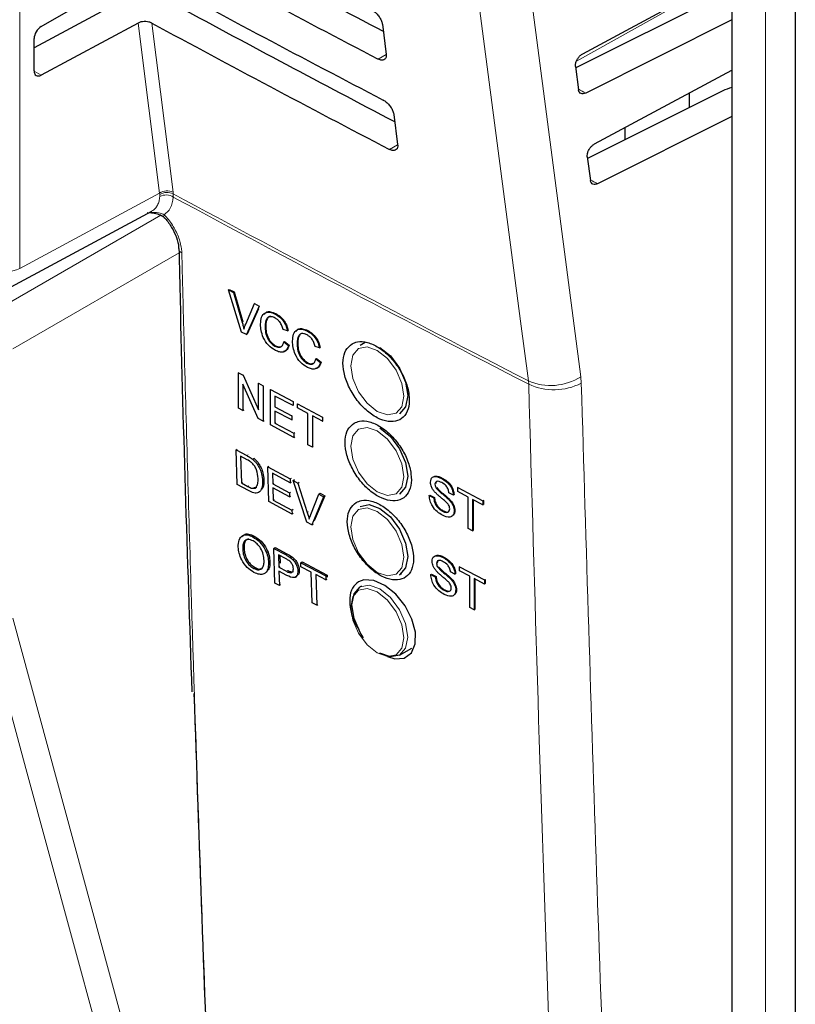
# Paper-space layout 'Blatt4' of a CAD drawing. Header units: millimetres. Extents: x 5 to 418, y 2 to 292.
# Tile 19 of 118: x 120.48 to 127.03, y 173.79 to 182.12. Entities that reach past the tile are written whole.
import ezdxf

# ---------------------------------------------------------------- set-up
doc = ezdxf.new("R2010")
doc.units = ezdxf.units.MM

psp = doc.layouts.new('Blatt4')

# ---------------------------------------------------------------- linework, layer by layer
at = {"color": 7, "linetype": 'Continuous', "lineweight": 18}
for p, q in [((120.4805, 191.3994), (120.4805, 180.013)), ((126.7823, 189.4028), (126.7823, 161.8029)), ((125.1849, 181.7658), (126.3142, 182.3954)), ((121.6624, 180.6484), (121.4807, 182.0867)), ((121.5962, 182.0864), (121.7767, 180.6577)), ((123.5775, 181.8204), (123.5091, 181.7823)), ((120.6025, 181.6802), (120.6614, 181.6462)), ((123.674, 181.0576), (123.604, 181.0186)), ((120.4805, 180.013), (121.6624, 180.6484)), ((121.6641, 180.6365), (121.6624, 180.6484)), ((121.6644, 180.6209), (121.6641, 180.6365)), ((121.7767, 180.6577), (121.7783, 180.6425)), ((121.7783, 180.6425), (121.7787, 180.6158)), ((120.2447, 179.6386), (121.6727, 180.463)), ((121.5782, 180.4876), (121.6079, 180.486)), ((121.8274, 180.1441), (120.4214, 179.3325)), ((122.3606, 179.5565), (122.3663, 179.56)), ((124.7791, 179.062), (124.7814, 179.0343)), ((125.226, 179.0424), (125.2218, 179.0975)), ((122.4001, 178.4302), (122.4097, 178.4365)), ((122.4091, 178.1695), (122.4181, 178.1755)), ((122.9106, 177.9485), (122.9218, 177.9559)), ((122.7265, 177.5934), (122.7378, 177.601)), ((122.735, 177.4522), (122.746, 177.4597))]:
    psp.add_line(p, q, dxfattribs=at)
at = {"color": 7, "linetype": 'Continuous', "lineweight": 25}
for p, q in [((126.4973, 189.7651), (126.4973, 162.1651)), ((127.0343, 188.5297), (127.0343, 147.7515)), ((120.6614, 182.0568), (121.4285, 182.4996)), ((125.2376, 181.8272), (126.4973, 182.5061)), ((126.4211, 182.3292), (125.1785, 181.7071)), ((121.2491, 182.225), (120.6025, 181.8774)), ((126.4973, 182.1129), (125.2633, 181.4951)), ((121.4807, 182.0867), (120.6614, 181.6462)), ((123.5453, 182.0761), (123.5774, 181.8219)), ((120.6025, 181.6814), (120.6025, 181.9559)), ((125.1769, 181.7186), (125.2026, 181.5226)), ((125.3375, 181.0644), (126.4973, 181.6895)), ((126.4211, 181.5127), (125.2788, 180.9408)), ((126.1374, 181.4956), (126.1374, 181.3706)), ((123.6418, 181.3134), (123.6739, 181.0591)), ((126.4973, 181.2964), (125.3636, 180.7288)), ((125.5978, 181.1005), (125.5978, 181.2048)), ((125.2768, 180.9558), (125.3029, 180.7563)), ((120.4077, 179.8583), (121.5963, 180.4974)), ((121.5563, 180.4866), (121.6297, 180.4783)), ((122.2458, 179.8319), (122.2514, 179.8354)), ((122.3548, 179.4748), (122.2458, 179.8319)), ((122.2458, 179.8319), (122.2871, 179.81)), ((122.2514, 179.8354), (122.2927, 179.8135)), ((122.2871, 179.81), (122.2927, 179.8135)), ((122.2871, 179.81), (122.3606, 179.5565)), ((122.2927, 179.8135), (122.3663, 179.56)), ((122.3901, 179.5409), (122.4638, 179.7165)), ((122.5051, 179.6946), (122.3961, 179.4529)), ((122.4638, 179.7165), (122.4687, 179.7196)), ((122.4638, 179.7165), (122.5051, 179.6946)), ((122.5051, 179.6946), (122.5099, 179.6976)), ((122.498, 179.6699), (122.4017, 179.4565)), ((122.6403, 179.6269), (122.6446, 179.6296)), ((122.5539, 179.5215), (122.5596, 179.525)), ((122.3961, 179.4529), (122.3548, 179.4748)), ((122.3961, 179.4529), (122.4017, 179.4565)), ((122.7445, 179.4847), (122.7064, 179.4959)), ((122.7445, 179.4847), (122.7501, 179.4883)), ((122.9106, 179.4839), (122.9144, 179.4863)), ((122.6375, 179.3559), (122.6432, 179.3594)), ((122.7133, 179.3907), (122.719, 179.3943)), ((122.7133, 179.3907), (122.7514, 179.3607)), ((122.719, 179.3943), (122.7571, 179.3643)), ((122.7514, 179.3607), (122.7571, 179.3643)), ((122.8242, 179.3785), (122.8298, 179.382)), ((123.4005, 179.3873), (123.3565, 179.3619)), ((123.0148, 179.3417), (122.9767, 179.3528)), ((123.0148, 179.3417), (123.0204, 179.3452)), ((122.9078, 179.2128), (122.9134, 179.2164)), ((122.9836, 179.2477), (122.9892, 179.2512)), ((122.9836, 179.2477), (123.0217, 179.2177)), ((122.9892, 179.2512), (123.0273, 179.2212)), ((123.0217, 179.2177), (123.0273, 179.2212)), ((122.3284, 179.1312), (122.3321, 179.1335)), ((122.3284, 178.8318), (122.3284, 179.1312)), ((122.3284, 179.1312), (122.3688, 179.1099)), ((122.3688, 179.1099), (122.3722, 179.1121)), ((122.3688, 179.1099), (122.4986, 178.8181)), ((122.4964, 178.7433), (122.3666, 179.0351)), ((122.3666, 179.0351), (122.3666, 178.8117)), ((122.4986, 179.0415), (122.5011, 179.0432)), ((122.4986, 178.8181), (122.4986, 179.0415)), ((122.4986, 179.0415), (122.5368, 179.0214)), ((122.5368, 179.0214), (122.5391, 179.0229)), ((122.5368, 179.0214), (122.5368, 178.722)), ((122.5993, 178.9885), (122.6013, 178.9898)), ((122.5993, 178.6891), (122.5993, 178.9885)), ((122.5993, 178.9885), (122.7903, 178.8879)), ((122.7903, 178.8534), (122.6375, 178.9338)), ((122.6375, 178.9338), (122.6375, 178.8417)), ((122.7903, 178.8879), (122.7914, 178.8886)), ((122.7903, 178.8879), (122.7903, 178.8534)), ((122.8285, 178.8678), (122.8295, 178.8684)), ((122.8285, 178.8678), (123.0403, 178.7562)), ((122.8285, 178.8332), (122.8285, 178.8678)), ((122.3666, 178.8117), (122.3284, 178.8318)), ((122.3666, 178.8117), (122.3776, 178.8186)), ((122.6375, 178.8417), (122.6425, 178.8449)), ((122.6375, 178.8417), (122.7799, 178.7667)), ((122.7799, 178.7322), (122.6375, 178.8072)), ((122.6375, 178.8072), (122.6375, 178.7035)), ((122.7903, 178.8534), (122.7923, 178.8546)), ((122.9153, 178.7875), (122.8285, 178.8332)), ((122.9153, 178.5227), (122.9153, 178.7875)), ((122.5368, 178.722), (122.4964, 178.7433)), ((122.5368, 178.722), (122.5467, 178.7283)), ((122.7972, 178.5848), (122.5993, 178.6891)), ((122.6375, 178.7035), (122.646, 178.7089)), ((122.6375, 178.7035), (122.7972, 178.6194)), ((122.7799, 178.7667), (122.7842, 178.7695)), ((122.7799, 178.7667), (122.7799, 178.7322)), ((122.7799, 178.7322), (122.7851, 178.7355)), ((123.0403, 178.7217), (122.9535, 178.7674)), ((122.9535, 178.7674), (122.9535, 178.5025)), ((123.0403, 178.7562), (123.0407, 178.7565)), ((123.0403, 178.7562), (123.0403, 178.7217)), ((123.0403, 178.7217), (123.0416, 178.7225)), ((122.7972, 178.6194), (122.805, 178.6243)), ((122.7972, 178.6194), (122.7972, 178.5848)), ((122.7972, 178.5848), (122.8059, 178.5903)), ((122.9535, 178.5025), (122.9153, 178.5227)), ((122.3083, 178.4795), (122.3177, 178.4858)), ((122.3169, 178.1857), (122.3083, 178.4795)), ((122.3083, 178.4795), (122.4001, 178.4302)), ((122.9535, 178.5025), (122.9617, 178.5077)), ((122.4016, 178.396), (122.3471, 178.4252)), ((122.3471, 178.4252), (122.3537, 178.1992)), ((122.4476, 178.4004), (122.4574, 178.4069)), ((122.4873, 178.3584), (122.4971, 178.3649)), ((122.5768, 178.3352), (122.5869, 178.3419)), ((122.5853, 178.0414), (122.5768, 178.3352)), ((122.5768, 178.3352), (122.7661, 178.2335)), ((122.767, 178.1996), (122.6156, 178.281)), ((122.6156, 178.281), (122.6182, 178.1906)), ((122.3537, 178.1992), (122.3627, 178.2052)), ((122.3537, 178.1992), (122.4091, 178.1695)), ((122.5328, 178.2158), (122.5424, 178.2222)), ((122.6182, 178.1906), (122.6282, 178.1972)), ((122.6182, 178.1906), (122.7594, 178.1148)), ((122.7661, 178.2335), (122.7769, 178.2407)), ((122.7661, 178.2335), (122.767, 178.1996)), ((122.767, 178.1996), (122.7778, 178.2068)), ((122.7904, 178.2204), (122.8014, 178.2277)), ((122.9072, 177.8684), (122.7904, 178.2204)), ((122.7904, 178.2204), (122.8315, 178.1984)), ((122.8315, 178.1984), (122.8427, 178.2058)), ((122.8315, 178.1984), (122.9106, 177.9485)), ((123.9897, 178.1877), (123.9928, 178.1897)), ((124.0453, 178.2374), (124.047, 178.2384)), ((122.413, 178.134), (122.3169, 178.1857)), ((122.458, 178.1613), (122.4832, 178.1637)), ((122.7603, 178.0809), (122.6192, 178.1567)), ((122.6192, 178.1567), (122.6222, 178.055)), ((122.7594, 178.1148), (122.7699, 178.1217)), ((122.7594, 178.1148), (122.7603, 178.0809)), ((123.007, 178.104), (123.0183, 178.1116)), ((123.0183, 178.1116), (123.0594, 178.0895)), ((123.9994, 178.1561), (124.0033, 178.1586)), ((124.1453, 178.0959), (124.1073, 178.1162)), ((124.1834, 178.1602), (124.1866, 178.1622)), ((124.1834, 178.1256), (124.1834, 178.1602)), ((124.1834, 178.1602), (124.3943, 178.048)), ((124.2698, 178.0797), (124.1834, 178.1256)), ((122.7815, 177.936), (122.5853, 178.0414)), ((122.6222, 178.055), (122.6319, 178.0614)), ((122.6222, 178.055), (122.7805, 177.9699)), ((122.7603, 178.0809), (122.7708, 178.0878)), ((122.9399, 177.9328), (123.007, 178.104)), ((123.048, 178.082), (122.9483, 177.8464)), ((123.0594, 178.0895), (122.9697, 177.8778)), ((123.007, 178.104), (123.048, 178.082)), ((123.048, 178.082), (123.0594, 178.0895)), ((123.9413, 178.0931), (123.947, 178.0966)), ((123.9413, 178.0931), (123.9793, 178.0729)), ((123.947, 178.0966), (123.985, 178.0764)), ((123.9793, 178.0729), (123.985, 178.0764)), ((124.1055, 178.0596), (124.1111, 178.0631)), ((124.1453, 178.0959), (124.1502, 178.099)), ((124.2698, 177.8148), (124.2698, 178.0797)), ((124.3943, 178.0135), (124.3079, 178.0594)), ((124.3079, 178.0594), (124.3079, 177.7946)), ((124.3135, 178.0564), (124.3135, 177.7981)), ((124.3943, 178.048), (124.3999, 178.0516)), ((124.3943, 178.048), (124.3943, 178.0135)), ((124.3979, 178.0526), (124.3999, 178.0516)), ((124.3999, 178.0516), (124.3999, 178.017)), ((122.7805, 177.9699), (122.7909, 177.9768)), ((122.7805, 177.9699), (122.7815, 177.936)), ((122.7815, 177.936), (122.7918, 177.9428)), ((124.0526, 177.961), (124.0583, 177.9645)), ((124.1522, 177.9623), (124.1579, 177.9658)), ((124.3943, 178.0135), (124.3999, 178.017)), ((122.9483, 177.8464), (122.9072, 177.8684)), ((122.9483, 177.8464), (122.9595, 177.8538)), ((124.3079, 177.7946), (124.2698, 177.8148)), ((124.3079, 177.7946), (124.3135, 177.7981)), ((122.4506, 177.7432), (122.4619, 177.7508)), ((122.3654, 177.6363), (122.3767, 177.6439)), ((122.6273, 177.646), (122.6385, 177.6536)), ((122.6367, 177.3528), (122.6273, 177.646)), ((122.6273, 177.646), (122.7265, 177.5934)), ((122.6385, 177.6536), (122.7378, 177.601)), ((122.5835, 177.5246), (122.5948, 177.5322)), ((122.731, 177.5578), (122.6665, 177.592)), ((122.6665, 177.592), (122.6699, 177.4867)), ((122.6782, 177.5858), (122.6803, 177.5204)), ((122.7667, 177.5695), (122.7779, 177.5771)), ((122.8559, 177.5249), (122.8671, 177.5325)), ((122.857, 177.4911), (122.8559, 177.5249)), ((122.8559, 177.5249), (123.0672, 177.413)), ((122.8671, 177.5325), (123.0784, 177.4206)), ((124.0587, 177.5686), (124.0602, 177.5695)), ((122.4589, 177.4765), (122.4702, 177.4841)), ((122.6699, 177.4867), (122.681, 177.4943)), ((122.6699, 177.4867), (122.735, 177.4522)), ((122.7372, 177.4178), (122.671, 177.4529)), ((122.671, 177.4529), (122.6748, 177.3326)), ((122.8309, 177.4553), (122.842, 177.4628)), ((122.9436, 177.4452), (122.857, 177.4911)), ((122.952, 177.1858), (122.9436, 177.4452)), ((124.0031, 177.5189), (124.0061, 177.5208)), ((124.0128, 177.4873), (124.0166, 177.4897)), ((124.1587, 177.4271), (124.1206, 177.4473)), ((124.1967, 177.4913), (124.1997, 177.4932)), ((124.1967, 177.4567), (124.1967, 177.4913)), ((124.1967, 177.4913), (124.4075, 177.3791)), ((124.2831, 177.4107), (124.1967, 177.4567)), ((122.8101, 177.4022), (122.8223, 177.4105)), ((123.0683, 177.3792), (122.9817, 177.425)), ((122.9817, 177.425), (122.9901, 177.1657)), ((123.0672, 177.413), (123.0784, 177.4206)), ((123.0672, 177.413), (123.0683, 177.3792)), ((123.0683, 177.3792), (123.0795, 177.3867)), ((123.0784, 177.4206), (123.079, 177.4026)), ((123.6898, 177.4237), (123.7085, 177.4345)), ((123.9548, 177.4243), (123.9604, 177.4278)), ((123.9548, 177.4243), (123.9928, 177.4041)), ((123.9604, 177.4278), (123.9984, 177.4076)), ((123.9928, 177.4041), (123.9984, 177.4076)), ((124.1188, 177.3907), (124.1245, 177.3942)), ((124.1587, 177.4271), (124.1635, 177.4301)), ((124.2831, 177.1459), (124.2831, 177.4107)), ((124.4075, 177.3445), (124.3211, 177.3905)), ((124.3211, 177.3905), (124.3211, 177.1256)), ((124.3267, 177.3875), (124.3267, 177.1292)), ((124.4075, 177.3791), (124.4131, 177.3826)), ((124.4075, 177.3791), (124.4075, 177.3445)), ((124.411, 177.3837), (124.4131, 177.3826)), ((124.4131, 177.3826), (124.4131, 177.348)), ((122.6748, 177.3326), (122.6367, 177.3528)), ((122.6748, 177.3326), (122.6854, 177.3398)), ((123.3678, 177.3271), (123.3565, 177.3206)), ((124.066, 177.2921), (124.0716, 177.2957)), ((124.1656, 177.2934), (124.1712, 177.297)), ((124.4075, 177.3445), (124.4131, 177.348)), ((122.9901, 177.1657), (122.952, 177.1858)), ((122.9901, 177.1657), (123.0003, 177.1726)), ((124.3211, 177.1256), (124.2831, 177.1459)), ((124.3211, 177.1256), (124.3267, 177.1292)), ((123.6898, 176.7432), (123.7938, 176.8032))]:
    psp.add_line(p, q, dxfattribs=at)
at = {"color": 7, "linetype": 'Continuous', "lineweight": 18, "flags": 128}
for points in [[(124.0419, 188.1144), (124.632, 183.6044), (125.2218, 179.0975)], [(124.7791, 179.062), (124.713, 179.5671), (124.4485, 181.5877), (123.599, 188.079)], [(121.6989, 180.4448), (121.6978, 180.4463), (121.6968, 180.4511), (121.698, 180.4578), (121.7015, 180.4661)], [(123.5024, 179.3191), (123.417, 179.3488), (123.3445, 179.3347), (123.2961, 179.279), (123.2791, 179.1902), (123.2961, 179.0817), (123.3445, 178.9701), (123.417, 178.8724), (123.5024, 178.8034), (123.5879, 178.7737), (123.6603, 178.7878), (123.7087, 178.8435), (123.7257, 178.9323), (123.7087, 179.0408), (123.6603, 179.1524), (123.5879, 179.2502), (123.5024, 179.3191)], [(123.5024, 178.6387), (123.417, 178.6684), (123.3445, 178.6543), (123.2961, 178.5986), (123.2791, 178.5097), (123.2961, 178.4012), (123.3445, 178.2896), (123.417, 178.1919), (123.5024, 178.1229), (123.5879, 178.0932), (123.6603, 178.1073), (123.7087, 178.163), (123.7257, 178.2519), (123.7087, 178.3604), (123.6603, 178.472), (123.5879, 178.5697), (123.5024, 178.6387)], [(123.5024, 177.9582), (123.417, 177.9879), (123.3445, 177.9738), (123.2961, 177.9181), (123.2791, 177.8293), (123.2961, 177.7208), (123.3445, 177.6092), (123.417, 177.5115), (123.5024, 177.4425), (123.5879, 177.4128), (123.6603, 177.4269), (123.7087, 177.4826), (123.7257, 177.5714), (123.7087, 177.6799), (123.6603, 177.7915), (123.5879, 177.8893), (123.5024, 177.9582)], [(123.5024, 176.762), (123.5879, 176.7323), (123.6603, 176.7464), (123.7087, 176.8021), (123.7257, 176.891), (123.7087, 176.9995), (123.6603, 177.1111), (123.5879, 177.2088), (123.5024, 177.2778), (123.417, 177.3075), (123.3445, 177.2934), (123.2961, 177.2377), (123.2791, 177.1488), (123.2961, 177.0403), (123.3445, 176.9287), (123.417, 176.831), (123.5024, 176.762)], [(123.3565, 177.3206), (123.433, 177.3354), (123.5232, 177.3041), (123.6134, 177.2313), (123.6898, 177.1281), (123.7409, 177.0103), (123.7589, 176.8958), (123.7409, 176.802), (123.6898, 176.7432), (123.6898, 176.7432)], [(120.4214, 177.0564), (121.2402, 174.049), (122.0631, 171.0262)], [(121.8376, 170.9922), (121.7755, 171.2204), (121.5269, 172.1334), (120.5326, 175.7853), (120.1958, 177.0224)]]:
    psp.add_lwpolyline(points, dxfattribs=at)
at = {"color": 7, "linetype": 'Continuous', "lineweight": 25, "flags": 128}
for points in [[(123.5232, 179.3454), (123.6134, 179.2726), (123.6898, 179.1695), (123.7409, 179.0517), (123.7589, 178.9372), (123.7409, 178.8434), (123.6898, 178.7846), (123.6898, 178.7846)], [(123.5232, 178.665), (123.6134, 178.5922), (123.6898, 178.489), (123.7409, 178.3712), (123.7589, 178.2567), (123.7409, 178.1629), (123.6898, 178.1041), (123.6898, 178.1041)], [(123.3565, 178.001), (123.433, 178.0159), (123.5232, 177.9845)], [(123.5232, 177.9845), (123.6134, 177.9117), (123.6898, 177.8086), (123.7409, 177.6908), (123.7589, 177.5763), (123.7409, 177.4825), (123.6898, 177.4237), (123.6898, 177.4237)], [(123.5881, 176.7331), (123.6502, 176.7123), (123.7306, 176.7192), (123.7902, 176.763), (123.8226, 176.8386), (123.8241, 176.9375), (123.7944, 177.0488), (123.737, 177.1599), (123.6581, 177.2583), (123.5667, 177.3329), (123.4732, 177.3751), (123.3883, 177.3802), (123.3439, 177.3641), (123.3439, 177.3641)], [(123.3863, 176.8893), (123.3565, 176.9356), (123.3054, 177.0534), (123.2875, 177.168), (123.3054, 177.2618), (123.3565, 177.3206), (123.3565, 177.3206)], [(123.6898, 176.7432), (123.6134, 176.7284), (123.5232, 176.7597)]]:
    psp.add_lwpolyline(points, dxfattribs=at)
at = {"color": 7, "linetype": 'Continuous', "lineweight": 18}
for centre, radius, start, end in [((121.7277, 180.5521), 0.1164, 65.11288, 124.13567), ((121.7262, 180.5422), 0.1129, 62.583, 123.40369), ((121.7171, 180.5174), 0.1161, 57.93858, 117.00377), ((200.8395, 327.1122), 166.4453, 241.64077, 242.808283), ((200.8396, 327.0813), 166.4415, 241.640193, 242.808466), ((121.8663, 180.1838), 0.0424, 183.71994, 247.98225), ((120.3649, 180.2423), 0.2568, 242.65648, 296.76622), ((124.9672, 179.4927), 0.4701, 246.40112, 302.78468), ((124.9953, 179.4962), 0.5091, 245.15098, 296.94345), ((187.7787, 293.734), 139.3333, 238.251564, 241.753812), ((187.7799, 293.705), 139.3283, 238.251374, 241.754002)]:
    psp.add_arc(centre, radius, start, end, dxfattribs=at)
at = {"color": 7, "linetype": 'Continuous', "lineweight": 25}
for centre, major_axis, ratio, start_param, end_param in [((234.2648, 250.1055), (164.7454, -2.4473), 0.567125, 3.968872, 3.983901), ((234.2642, 250.1052), (165.0817, -2.4523), 0.567125, 3.96887, 3.985408), ((234.8107, 254.76), (165.7918, 2.5512), 0.587275, 3.951271, 3.967733), ((234.265, 249.2891), (164.6116, -2.4454), 0.567125, 3.968913, 3.983955), ((120.6625, 181.9893), (0.0428, 0.0715), 0.587369, 0.811807, 2.36515), ((234.2645, 249.2888), (164.9479, -2.4504), 0.567125, 3.968911, 3.985449), ((120.6625, 181.7148), (0.0428, 0.0715), 0.587369, 2.36515, 3.918493), ((126.6442, 181.3699), (0.3333, -0.005), 0.567125, 2.035405, 2.312261)]:
    psp.add_ellipse(centre, major_axis=major_axis, ratio=ratio, start_param=start_param, end_param=end_param, dxfattribs=at)
at = {"color": 7, "linetype": 'Continuous', "lineweight": 18}
for centre, major_axis, start_param, end_param in [((234.2644, 250.1666), (164.3462, -2.4414), 3.995206, 3.995704), ((234.2646, 249.3502), (164.2124, -2.4394), 3.995298, 3.995796)]:
    psp.add_ellipse(centre, major_axis=major_axis, ratio=0.567125, start_param=start_param, end_param=end_param, dxfattribs=at)
at = {"color": 7, "linetype": 'Continuous', "lineweight": 25}
for points, knots in [([(123.4576, 182.1964), (123.4618, 182.194), (123.4747, 182.1867), (123.4963, 182.1683), (123.5193, 182.1408), (123.5365, 182.1103), (123.5435, 182.0885), (123.5451, 182.0778), (123.5453, 182.0761)], [0, 0, 0, 0, 0.102208, 0.314542, 0.528235, 0.744041, 0.961357, 1, 1, 1, 1]), ([(121.5962, 182.0864), (121.5887, 182.0897), (121.5739, 182.0963), (121.546, 182.1002), (121.5178, 182.0991), (121.4955, 182.0938), (121.4845, 182.0885), (121.4807, 182.0867)], [0, 0, 0, 0, 0.218825, 0.437606, 0.657623, 0.880057, 1, 1, 1, 1]), ([(123.5774, 181.8219), (123.5778, 181.8176), (123.5788, 181.8044), (123.5739, 181.7866), (123.5599, 181.7737), (123.539, 181.771), (123.5207, 181.7764), (123.5106, 181.7815), (123.5091, 181.7823)], [0, 0, 0, 0, 0.106236, 0.322993, 0.538338, 0.751567, 0.963346, 1, 1, 1, 1]), ([(125.1769, 181.7186), (125.1767, 181.7261), (125.1762, 181.7411), (125.1843, 181.767), (125.1979, 181.7916), (125.2164, 181.8134), (125.2305, 181.8226), (125.2376, 181.8272)], [0, 0, 0, 0, 0.198365, 0.396719, 0.595447, 0.795255, 1, 1, 1, 1]), ([(125.2633, 181.4951), (125.2563, 181.4924), (125.2422, 181.4869), (125.2237, 181.4894), (125.2098, 181.4999), (125.2041, 181.5129), (125.2028, 181.5213), (125.2026, 181.5226)], [0, 0, 0, 0, 0.239284, 0.478592, 0.717187, 0.954331, 1, 1, 1, 1]), ([(123.5521, 181.4363), (123.5565, 181.4338), (123.5698, 181.4262), (123.592, 181.4073), (123.6154, 181.3791), (123.6329, 181.348), (123.64, 181.3258), (123.6415, 181.3149), (123.6418, 181.3134)], [0, 0, 0, 0, 0.104669, 0.317023, 0.530743, 0.746575, 0.963905, 1, 1, 1, 1]), ([(123.6739, 181.0591), (123.6743, 181.0546), (123.6753, 181.0411), (123.6702, 181.0229), (123.6558, 181.0098), (123.6344, 181.0072), (123.6157, 181.0127), (123.6054, 181.0179), (123.604, 181.0186)], [0, 0, 0, 0, 0.108649, 0.325389, 0.54071, 0.753917, 0.965688, 1, 1, 1, 1]), ([(125.2768, 180.9558), (125.2765, 180.9633), (125.276, 180.9784), (125.2841, 181.0042), (125.2978, 181.0288), (125.3162, 181.0507), (125.3303, 181.0598), (125.3375, 181.0644)], [0, 0, 0, 0, 0.1983621, 0.396713, 0.5954388, 0.7952465, 1, 1, 1, 1]), ([(125.3636, 180.7288), (125.3566, 180.726), (125.3425, 180.7205), (125.324, 180.7231), (125.3101, 180.7336), (125.3044, 180.7466), (125.3031, 180.7549), (125.3029, 180.7563)], [0, 0, 0, 0, 0.239287, 0.478598, 0.717195, 0.954338, 1, 1, 1, 1]), ([(121.616, 180.4783), (121.6347, 180.4753), (121.6653, 180.4703), (121.694, 180.4512), (121.7026, 180.4406), (121.7047, 180.4379)], [0, 0, 0, 0, 0.54369, 0.884884, 1, 1, 1, 1]), ([(121.6984, 180.4443), (121.7021, 180.4409), (121.7267, 180.4174), (121.7678, 180.3589), (121.8074, 180.276), (121.8245, 180.2103), (121.8226, 180.1861), (121.8222, 180.1813)], [0, 0, 0, 0, 0.050198, 0.338746, 0.635183, 0.927589, 1, 1, 1, 1]), ([(121.8266, 180.1811), (121.8288, 180.0741), (121.8544, 178.8179), (121.8965, 177.572), (121.9349, 176.4322)], [0, 0, 0, 0, 0.085161, 1, 1, 1, 1]), ([(122.5158, 179.5415), (122.5173, 179.5623), (122.5202, 179.6039), (122.5503, 179.6409), (122.5945, 179.6464), (122.6251, 179.6334), (122.6403, 179.6269)], [0, 0, 0, 0, 0.280492, 0.55957, 0.779615, 1, 1, 1, 1]), ([(122.5465, 179.6229), (122.5511, 179.6297), (122.5629, 179.6478), (122.6007, 179.6493), (122.6309, 179.6367), (122.646, 179.6304)], [0, 0, 0, 0, 0.235895, 0.617654, 1, 1, 1, 1]), ([(122.6385, 179.5933), (122.6289, 179.5977), (122.6099, 179.6063), (122.5844, 179.6037), (122.5581, 179.5808), (122.5557, 179.5459), (122.5539, 179.5215)], [0, 0, 0, 0, 0.187223, 0.373906, 0.560736, 1, 1, 1, 1]), ([(122.6034, 179.6062), (122.5992, 179.6061), (122.5864, 179.606), (122.5642, 179.5832), (122.5615, 179.549), (122.5596, 179.525)], [0, 0, 0, 0, 0.128287, 0.388412, 1, 1, 1, 1]), ([(122.6403, 179.6269), (122.6536, 179.6188), (122.68, 179.6027), (122.7125, 179.5638), (122.7342, 179.5228), (122.7411, 179.4974), (122.7445, 179.4847)], [0, 0, 0, 0, 0.280081, 0.559449, 0.779549, 1, 1, 1, 1]), ([(122.646, 179.6304), (122.6592, 179.6224), (122.6857, 179.6062), (122.7181, 179.5673), (122.7398, 179.5264), (122.7467, 179.501), (122.7501, 179.4883)], [0, 0, 0, 0, 0.280081, 0.559449, 0.779549, 1, 1, 1, 1]), ([(122.3606, 179.5565), (122.3637, 179.546), (122.3691, 179.5272), (122.3735, 179.5085), (122.3755, 179.5003)], [0, 0, 0, 0, 0.559998, 1, 1, 1, 1]), ([(122.3755, 179.5003), (122.378, 179.5081), (122.3824, 179.522), (122.3878, 179.5351), (122.3901, 179.5409)], [0, 0, 0, 0, 0.559972, 1, 1, 1, 1]), ([(122.6411, 179.3194), (122.6208, 179.3318), (122.5805, 179.3564), (122.5378, 179.4245), (122.5191, 179.4877), (122.5169, 179.5236), (122.5158, 179.5415)], [0, 0, 0, 0, 0.279955, 0.558088, 0.778912, 1, 1, 1, 1]), ([(122.5539, 179.5215), (122.5547, 179.505), (122.5562, 179.4722), (122.5719, 179.4208), (122.6033, 179.3784), (122.6261, 179.3634), (122.6375, 179.3559)], [0, 0, 0, 0, 0.281245, 0.560716, 0.780138, 1, 1, 1, 1]), ([(122.5596, 179.525), (122.5603, 179.5086), (122.5618, 179.4757), (122.5776, 179.4243), (122.6089, 179.3819), (122.6317, 179.3669), (122.6432, 179.3594)], [0, 0, 0, 0, 0.281245, 0.560716, 0.780138, 1, 1, 1, 1]), ([(122.7064, 179.4959), (122.7034, 179.5068), (122.6975, 179.5285), (122.6807, 179.5587), (122.6595, 179.5808), (122.6455, 179.5892), (122.6385, 179.5933)], [0, 0, 0, 0, 0.280553, 0.559739, 0.779654, 1, 1, 1, 1]), ([(122.7861, 179.3984), (122.7875, 179.4193), (122.7905, 179.4608), (122.8206, 179.4978), (122.8648, 179.5034), (122.8953, 179.4904), (122.9106, 179.4839)], [0, 0, 0, 0, 0.280492, 0.55957, 0.779615, 1, 1, 1, 1]), ([(122.8168, 179.4798), (122.8213, 179.4867), (122.8331, 179.5047), (122.871, 179.5063), (122.9011, 179.4937), (122.9162, 179.4874)], [0, 0, 0, 0, 0.235895, 0.617654, 1, 1, 1, 1]), ([(122.9088, 179.4503), (122.8992, 179.4546), (122.8801, 179.4633), (122.8546, 179.4607), (122.8284, 179.4378), (122.8259, 179.4029), (122.8242, 179.3785)], [0, 0, 0, 0, 0.187223, 0.373906, 0.560736, 1, 1, 1, 1]), ([(122.8737, 179.4631), (122.8695, 179.4631), (122.8567, 179.4629), (122.8344, 179.4402), (122.8317, 179.406), (122.8298, 179.382)], [0, 0, 0, 0, 0.128287, 0.388412, 1, 1, 1, 1]), ([(122.9767, 179.3528), (122.9737, 179.3637), (122.9677, 179.3855), (122.951, 179.4156), (122.9298, 179.4378), (122.9158, 179.4461), (122.9088, 179.4503)], [0, 0, 0, 0, 0.280553, 0.559739, 0.779654, 1, 1, 1, 1]), ([(122.9106, 179.4839), (122.9239, 179.4758), (122.9503, 179.4596), (122.9828, 179.4208), (123.0045, 179.3798), (123.0113, 179.3544), (123.0148, 179.3417)], [0, 0, 0, 0, 0.280081, 0.559449, 0.779549, 1, 1, 1, 1]), ([(122.9162, 179.4874), (122.9295, 179.4793), (122.9559, 179.4632), (122.9884, 179.4243), (123.0101, 179.3833), (123.017, 179.3579), (123.0204, 179.3452)], [0, 0, 0, 0, 0.280081, 0.559449, 0.779549, 1, 1, 1, 1]), ([(122.6375, 179.3559), (122.6479, 179.3515), (122.6687, 179.3427), (122.7003, 179.3514), (122.7084, 179.3758), (122.7133, 179.3907)], [0, 0, 0, 0, 0.280711, 0.560905, 1, 1, 1, 1]), ([(122.7514, 179.3607), (122.747, 179.3477), (122.738, 179.3219), (122.7095, 179.3035), (122.6752, 179.3038), (122.6525, 179.3142), (122.6411, 179.3194)], [0, 0, 0, 0, 0.280256, 0.559546, 0.779589, 1, 1, 1, 1]), ([(122.6432, 179.3594), (122.6538, 179.3545), (122.6715, 179.3464), (122.6847, 179.3519), (122.69, 179.354)], [0, 0, 0, 0, 0.604662, 1, 1, 1, 1]), ([(122.7571, 179.3643), (122.7524, 179.3517), (122.7432, 179.3267), (122.7239, 179.3091), (122.7105, 179.3094), (122.7102, 179.3094)], [0, 0, 0, 0, 0.494279, 0.986854, 1, 1, 1, 1]), ([(122.9114, 179.1764), (122.8911, 179.1887), (122.8507, 179.2134), (122.8081, 179.2815), (122.7894, 179.3447), (122.7872, 179.3805), (122.7861, 179.3984)], [0, 0, 0, 0, 0.2799551, 0.5580876, 0.7789116, 1, 1, 1, 1]), ([(122.8242, 179.3785), (122.825, 179.362), (122.8265, 179.3291), (122.8422, 179.2778), (122.8736, 179.2353), (122.8964, 179.2203), (122.9078, 179.2128)], [0, 0, 0, 0, 0.281245, 0.560716, 0.780138, 1, 1, 1, 1]), ([(122.8298, 179.382), (122.8306, 179.3655), (122.8321, 179.3327), (122.8478, 179.2813), (122.8792, 179.2389), (122.902, 179.2239), (122.9134, 179.2164)], [0, 0, 0, 0, 0.281245, 0.560716, 0.780138, 1, 1, 1, 1]), ([(123.2891, 179.3753), (123.2697, 179.3594), (123.2309, 179.3275), (123.2081, 179.2395), (123.2157, 179.1334), (123.2548, 179.0178), (123.3206, 178.9066), (123.4058, 178.8121), (123.5009, 178.7451), (123.5951, 178.7133), (123.6777, 178.7202), (123.7393, 178.7649), (123.773, 178.8424), (123.7751, 178.9438), (123.7454, 179.0578), (123.6872, 179.1717), (123.607, 179.2725), (123.5136, 179.3492), (123.4183, 179.3922), (123.341, 179.3982), (123.3035, 179.3817), (123.2891, 179.3753)], [0, 0, 0, 0, 0.0535723, 0.1071443, 0.1607313, 0.2143785, 0.2681024, 0.321888, 0.375695, 0.4294732, 0.4831833, 0.5368141, 0.5903891, 0.6439578, 0.6975746, 0.7512731, 0.8050495, 0.8588638, 0.9126587, 0.9663868, 1, 1, 1, 1]), ([(122.9078, 179.2128), (122.9182, 179.2084), (122.9389, 179.1997), (122.9706, 179.2084), (122.9787, 179.2328), (122.9836, 179.2477)], [0, 0, 0, 0, 0.280711, 0.560905, 1, 1, 1, 1]), ([(123.0217, 179.2177), (123.0172, 179.2047), (123.0083, 179.1788), (122.9798, 179.1605), (122.9455, 179.1608), (122.9228, 179.1712), (122.9114, 179.1764)], [0, 0, 0, 0, 0.280256, 0.559546, 0.779589, 1, 1, 1, 1]), ([(122.9134, 179.2164), (122.9241, 179.2115), (122.9417, 179.2034), (122.955, 179.2088), (122.9603, 179.211)], [0, 0, 0, 0, 0.604662, 1, 1, 1, 1]), ([(123.0273, 179.2212), (123.0227, 179.2087), (123.0135, 179.1836), (122.9942, 179.1661), (122.9808, 179.1664), (122.9805, 179.1664)], [0, 0, 0, 0, 0.4942792, 0.9868542, 1, 1, 1, 1]), ([(123.3064, 178.7044), (123.287, 178.6885), (123.2484, 178.6566), (123.2259, 178.5687), (123.2337, 178.4628), (123.273, 178.3474), (123.3388, 178.2364), (123.4241, 178.1421), (123.5192, 178.0753), (123.6132, 178.0436), (123.6955, 178.0505), (123.7569, 178.0953), (123.7903, 178.1726), (123.7923, 178.2738), (123.7624, 178.3876), (123.704, 178.5013), (123.6237, 178.602), (123.5305, 178.6784), (123.4352, 178.7213), (123.3581, 178.7273), (123.3208, 178.7108), (123.3064, 178.7044)], [0, 0, 0, 0, 0.053569, 0.107138, 0.160725, 0.214376, 0.268107, 0.3219, 0.37571, 0.429486, 0.483191, 0.536814, 0.590384, 0.643951, 0.697571, 0.751276, 0.805059, 0.858878, 0.912673, 0.966396, 1, 1, 1, 1]), ([(122.4001, 178.4302), (122.409, 178.4253), (122.4249, 178.4167), (122.4407, 178.4054), (122.4476, 178.4004)], [0, 0, 0, 0, 0.560174, 1, 1, 1, 1]), ([(122.4461, 178.3661), (122.4379, 178.3727), (122.4232, 178.3844), (122.4082, 178.3925), (122.4016, 178.396)], [0, 0, 0, 0, 0.559255, 1, 1, 1, 1]), ([(122.4949, 178.2368), (122.493, 178.2608), (122.4904, 178.2942), (122.4679, 178.3408), (122.4534, 178.3577), (122.4461, 178.3661)], [0, 0, 0, 0, 0.55915, 0.78004, 1, 1, 1, 1]), ([(122.4476, 178.4004), (122.4557, 178.3937), (122.47, 178.3816), (122.482, 178.3655), (122.4873, 178.3584)], [0, 0, 0, 0, 0.559847, 1, 1, 1, 1]), ([(122.459, 178.4079), (122.467, 178.4012), (122.4814, 178.3891), (122.4934, 178.373), (122.4986, 178.366)], [0, 0, 0, 0, 0.559847, 1, 1, 1, 1]), ([(122.4873, 178.3584), (122.4955, 178.3453), (122.5118, 178.3189), (122.5283, 178.2687), (122.5311, 178.2359), (122.5328, 178.2158)], [0, 0, 0, 0, 0.279769, 0.559929, 1, 1, 1, 1]), ([(122.4986, 178.366), (122.5068, 178.3528), (122.5231, 178.3264), (122.5397, 178.2762), (122.5424, 178.2434), (122.5442, 178.2233)], [0, 0, 0, 0, 0.279769, 0.559929, 1, 1, 1, 1]), ([(122.5328, 178.2158), (122.5321, 178.1951), (122.5306, 178.1538), (122.5049, 178.1132), (122.4593, 178.1112), (122.4285, 178.1264), (122.413, 178.134)], [0, 0, 0, 0, 0.28084, 0.559952, 0.779068, 1, 1, 1, 1]), ([(122.4719, 178.1562), (122.4804, 178.1677), (122.4956, 178.1882), (122.4951, 178.2219), (122.4949, 178.2368)], [0, 0, 0, 0, 0.557452, 1, 1, 1, 1]), ([(122.5442, 178.2233), (122.5444, 178.2015), (122.5447, 178.1677), (122.5281, 178.1494), (122.5223, 178.143)], [0, 0, 0, 0, 0.648601, 1, 1, 1, 1]), ([(123.9517, 178.2052), (123.9526, 178.2139), (123.9544, 178.2314), (123.9678, 178.2485), (123.9971, 178.2579), (124.0254, 178.2458), (124.0453, 178.2374)], [0, 0, 0, 0, 0.187029, 0.374124, 0.56114, 1, 1, 1, 1]), ([(123.9915, 178.1193), (123.9854, 178.1263), (123.9733, 178.1404), (123.956, 178.1706), (123.9533, 178.1921), (123.9517, 178.2052)], [0, 0, 0, 0, 0.281445, 0.562273, 1, 1, 1, 1]), ([(123.984, 178.2534), (123.9873, 178.2547), (124.0056, 178.2621), (124.0305, 178.2505), (124.051, 178.2409)], [0, 0, 0, 0, 0.1810799, 1, 1, 1, 1]), ([(124.0468, 178.202), (124.0395, 178.2056), (124.0249, 178.2128), (124.0054, 178.2148), (123.9921, 178.2057), (123.9905, 178.1937), (123.9897, 178.1877)], [0, 0, 0, 0, 0.28129, 0.56082, 0.78068, 1, 1, 1, 1]), ([(124.0066, 178.2131), (124.0039, 178.2116), (123.997, 178.2078), (123.996, 178.1975), (123.9954, 178.1913)], [0, 0, 0, 0, 0.393466, 1, 1, 1, 1]), ([(124.0453, 178.2374), (124.0587, 178.2293), (124.0854, 178.2133), (124.1199, 178.1761), (124.141, 178.1331), (124.1439, 178.1083), (124.1453, 178.0959)], [0, 0, 0, 0, 0.280797, 0.560151, 0.779877, 1, 1, 1, 1]), ([(124.1073, 178.1162), (124.1058, 178.1259), (124.103, 178.1452), (124.0812, 178.1813), (124.0599, 178.1942), (124.0468, 178.202)], [0, 0, 0, 0, 0.2810967, 0.5602874, 1, 1, 1, 1]), ([(124.051, 178.2409), (124.0643, 178.2329), (124.091, 178.2168), (124.1255, 178.1797), (124.1466, 178.1366), (124.1495, 178.1119), (124.151, 178.0995)], [0, 0, 0, 0, 0.280797, 0.560151, 0.779877, 1, 1, 1, 1]), ([(122.4091, 178.1695), (122.4221, 178.1625), (122.4453, 178.1501), (122.4638, 178.1543), (122.4719, 178.1562)], [0, 0, 0, 0, 0.561861, 1, 1, 1, 1]), ([(123.9897, 178.1877), (123.9902, 178.1819), (123.991, 178.1715), (123.9968, 178.1608), (123.9994, 178.1561)], [0, 0, 0, 0, 0.559617, 1, 1, 1, 1]), ([(124.0855, 178.0362), (124.0748, 178.0456), (124.0573, 178.0612), (124.0324, 178.0814), (124.0115, 178.0992), (123.9982, 178.1126), (123.9915, 178.1193)], [0, 0, 0, 0, 0.339939, 0.560025, 0.780082, 1, 1, 1, 1]), ([(123.9994, 178.1561), (124.0108, 178.1437), (124.0296, 178.1233), (124.0582, 178.1012), (124.0822, 178.0815), (124.0977, 178.0669), (124.1055, 178.0596)], [0, 0, 0, 0, 0.338408, 0.558974, 0.779535, 1, 1, 1, 1]), ([(124.005, 178.1597), (124.0164, 178.1473), (124.0353, 178.1268), (124.0639, 178.1047), (124.0879, 178.085), (124.1034, 178.0704), (124.1111, 178.0631)], [0, 0, 0, 0, 0.338408, 0.558974, 0.779535, 1, 1, 1, 1]), ([(123.3247, 178.034), (123.3054, 178.0181), (123.2669, 177.9862), (123.2447, 177.8985), (123.2527, 177.7927), (123.2921, 177.6776), (123.3581, 177.5668), (123.4433, 177.4727), (123.5383, 177.406), (123.6322, 177.3744), (123.7143, 177.3814), (123.7754, 177.4261), (123.8086, 177.5034), (123.8103, 177.6044), (123.7803, 177.718), (123.7218, 177.8315), (123.6415, 177.9319), (123.5483, 178.0082), (123.4532, 178.0509), (123.3762, 178.0569), (123.339, 178.0403), (123.3247, 178.034)], [0, 0, 0, 0, 0.053566, 0.107131, 0.160719, 0.214375, 0.268113, 0.321912, 0.375725, 0.4295, 0.483199, 0.536815, 0.590378, 0.643944, 0.697567, 0.751279, 0.80507, 0.858894, 0.912688, 0.966406, 1, 1, 1, 1]), ([(124.0543, 177.9255), (124.0386, 177.9348), (124.0072, 177.9532), (123.9678, 177.9993), (123.9455, 178.0499), (123.9427, 178.0787), (123.9413, 178.0931)], [0, 0, 0, 0, 0.280814, 0.559563, 0.77962, 1, 1, 1, 1]), ([(123.9793, 178.0729), (123.9809, 178.0606), (123.9839, 178.0363), (124.0039, 178.0007), (124.0284, 177.9757), (124.0445, 177.9659), (124.0526, 177.961)], [0, 0, 0, 0, 0.280632, 0.558674, 0.779197, 1, 1, 1, 1]), ([(123.985, 178.0764), (123.9865, 178.0642), (123.9896, 178.0398), (124.0096, 178.0043), (124.034, 177.9793), (124.0502, 177.9694), (124.0583, 177.9645)], [0, 0, 0, 0, 0.280632, 0.558674, 0.779197, 1, 1, 1, 1]), ([(124.1142, 177.9805), (124.1138, 177.9859), (124.1129, 177.9967), (124.103, 178.0177), (124.0921, 178.0292), (124.0855, 178.0362)], [0, 0, 0, 0, 0.280089, 0.55997, 1, 1, 1, 1]), ([(124.1055, 178.0596), (124.1126, 178.0517), (124.1269, 178.0361), (124.1423, 178.0095), (124.151, 177.9839), (124.1518, 177.9695), (124.1522, 177.9623)], [0, 0, 0, 0, 0.2803713, 0.5599089, 0.7798589, 1, 1, 1, 1]), ([(124.1111, 178.0631), (124.1182, 178.0553), (124.1325, 178.0397), (124.148, 178.0131), (124.1566, 177.9874), (124.1575, 177.973), (124.1579, 177.9658)], [0, 0, 0, 0, 0.2803713, 0.5599089, 0.7798589, 1, 1, 1, 1]), ([(122.9106, 177.9485), (122.9139, 177.9382), (122.9197, 177.9196), (122.9246, 177.9013), (122.9267, 177.8932)], [0, 0, 0, 0, 0.559998, 1, 1, 1, 1]), ([(124.0526, 177.961), (124.0607, 177.9572), (124.0769, 177.9498), (124.0977, 177.9497), (124.1115, 177.9608), (124.1133, 177.9739), (124.1142, 177.9805)], [0, 0, 0, 0, 0.280917, 0.560813, 0.780502, 1, 1, 1, 1]), ([(124.1522, 177.9623), (124.1501, 177.9489), (124.1458, 177.922), (124.1092, 177.9034), (124.0751, 177.9171), (124.0543, 177.9255)], [0, 0, 0, 0, 0.279942, 0.56008, 1, 1, 1, 1]), ([(124.0583, 177.9645), (124.0662, 177.961), (124.0821, 177.9539), (124.1002, 177.9518), (124.1061, 177.9576), (124.1071, 177.9586)], [0, 0, 0, 0, 0.450089, 0.89854, 1, 1, 1, 1]), ([(124.1579, 177.9658), (124.1569, 177.9508), (124.1557, 177.9333), (124.1443, 177.9278), (124.1427, 177.927)], [0, 0, 0, 0, 0.85714, 1, 1, 1, 1]), ([(122.9267, 177.8932), (122.929, 177.9008), (122.9329, 177.9144), (122.9378, 177.9272), (122.9399, 177.9328)], [0, 0, 0, 0, 0.559972, 1, 1, 1, 1]), ([(122.3273, 177.657), (122.3279, 177.6783), (122.3292, 177.7207), (122.359, 177.7573), (122.4031, 177.7643), (122.4348, 177.7503), (122.4506, 177.7432)], [0, 0, 0, 0, 0.28057, 0.559575, 0.779561, 1, 1, 1, 1]), ([(122.3604, 177.7427), (122.365, 177.7499), (122.3767, 177.7684), (122.4149, 177.7713), (122.4462, 177.7577), (122.4619, 177.7508)], [0, 0, 0, 0, 0.245345, 0.622284, 1, 1, 1, 1]), ([(122.452, 177.7093), (122.4369, 177.7151), (122.4067, 177.7268), (122.3665, 177.7045), (122.3658, 177.6622), (122.3654, 177.6363)], [0, 0, 0, 0, 0.280128, 0.559653, 1, 1, 1, 1]), ([(122.4146, 177.7256), (122.4048, 177.7222), (122.3763, 177.7125), (122.3765, 177.671), (122.3767, 177.6439)], [0, 0, 0, 0, 0.345992, 1, 1, 1, 1]), ([(122.4506, 177.7432), (122.4706, 177.7302), (122.5105, 177.7041), (122.5556, 177.6394), (122.5787, 177.577), (122.5819, 177.5421), (122.5835, 177.5246)], [0, 0, 0, 0, 0.279564, 0.558584, 0.779087, 1, 1, 1, 1]), ([(122.5454, 177.5451), (122.544, 177.5616), (122.5411, 177.5945), (122.5196, 177.6456), (122.4868, 177.687), (122.4636, 177.7018), (122.452, 177.7093)], [0, 0, 0, 0, 0.280797, 0.560068, 0.779984, 1, 1, 1, 1]), ([(122.4619, 177.7508), (122.4819, 177.7378), (122.5218, 177.7117), (122.5669, 177.6471), (122.59, 177.5846), (122.5932, 177.5497), (122.5948, 177.5322)], [0, 0, 0, 0, 0.2795644, 0.5585841, 0.7790872, 1, 1, 1, 1]), ([(122.4602, 177.4426), (122.4406, 177.4554), (122.4014, 177.4809), (122.3569, 177.5439), (122.3329, 177.6051), (122.3292, 177.6397), (122.3273, 177.657)], [0, 0, 0, 0, 0.2796, 0.558765, 0.77931, 1, 1, 1, 1]), ([(122.3654, 177.6363), (122.3668, 177.6201), (122.3697, 177.5879), (122.3927, 177.5381), (122.4248, 177.498), (122.4476, 177.4837), (122.4589, 177.4765)], [0, 0, 0, 0, 0.280657, 0.559885, 0.779849, 1, 1, 1, 1]), ([(122.3767, 177.6439), (122.3781, 177.6277), (122.381, 177.5955), (122.404, 177.5457), (122.4361, 177.5056), (122.4588, 177.4913), (122.4702, 177.4841)], [0, 0, 0, 0, 0.280657, 0.559885, 0.779849, 1, 1, 1, 1]), ([(122.4589, 177.4765), (122.4737, 177.4707), (122.5032, 177.4591), (122.5328, 177.4764), (122.545, 177.5082), (122.5453, 177.5328), (122.5454, 177.5451)], [0, 0, 0, 0, 0.2791, 0.558192, 0.778806, 1, 1, 1, 1]), ([(122.5835, 177.5246), (122.5825, 177.504), (122.5805, 177.4629), (122.5507, 177.4275), (122.5066, 177.4228), (122.4757, 177.436), (122.4602, 177.4426)], [0, 0, 0, 0, 0.280353, 0.559502, 0.779635, 1, 1, 1, 1]), ([(122.5948, 177.5322), (122.5948, 177.5105), (122.5948, 177.4787), (122.5779, 177.4628), (122.5726, 177.4578)], [0, 0, 0, 0, 0.6844824, 1, 1, 1, 1]), ([(122.7265, 177.5934), (122.734, 177.5894), (122.7474, 177.5823), (122.7608, 177.5734), (122.7667, 177.5695)], [0, 0, 0, 0, 0.560101, 1, 1, 1, 1]), ([(122.7622, 177.5388), (122.7564, 177.5428), (122.746, 177.5499), (122.7356, 177.5554), (122.731, 177.5578)], [0, 0, 0, 0, 0.559585, 1, 1, 1, 1]), ([(122.7378, 177.601), (122.7453, 177.597), (122.7587, 177.5899), (122.7721, 177.581), (122.7779, 177.5771)], [0, 0, 0, 0, 0.560101, 1, 1, 1, 1]), ([(122.7928, 177.4743), (122.7923, 177.4804), (122.7912, 177.4924), (122.7841, 177.5109), (122.7742, 177.5273), (122.7662, 177.5349), (122.7622, 177.5388)], [0, 0, 0, 0, 0.280261, 0.560078, 0.78015, 1, 1, 1, 1]), ([(122.7667, 177.5695), (122.7765, 177.5617), (122.7963, 177.5462), (122.8171, 177.513), (122.8284, 177.4817), (122.8301, 177.4641), (122.8309, 177.4553)], [0, 0, 0, 0, 0.280013, 0.55891, 0.779396, 1, 1, 1, 1]), ([(122.7779, 177.5771), (122.7878, 177.5693), (122.8075, 177.5538), (122.8284, 177.5206), (122.8397, 177.4893), (122.8413, 177.4717), (122.8422, 177.4629)], [0, 0, 0, 0, 0.280013, 0.55891, 0.779396, 1, 1, 1, 1]), ([(123.9651, 177.5364), (123.966, 177.5451), (123.9678, 177.5626), (123.9813, 177.5797), (124.0105, 177.5891), (124.0388, 177.577), (124.0587, 177.5686)], [0, 0, 0, 0, 0.187029, 0.374124, 0.56114, 1, 1, 1, 1]), ([(124.0049, 177.4505), (123.9989, 177.4575), (123.9868, 177.4716), (123.9694, 177.5018), (123.9668, 177.5233), (123.9651, 177.5364)], [0, 0, 0, 0, 0.281445, 0.562273, 1, 1, 1, 1]), ([(123.9975, 177.5846), (124.0008, 177.5859), (124.0191, 177.5933), (124.044, 177.5817), (124.0644, 177.5721)], [0, 0, 0, 0, 0.180836, 1, 1, 1, 1]), ([(124.0602, 177.5332), (124.0529, 177.5368), (124.0383, 177.544), (124.0188, 177.546), (124.0055, 177.5369), (124.0039, 177.5249), (124.0031, 177.5189)], [0, 0, 0, 0, 0.28129, 0.56082, 0.78068, 1, 1, 1, 1]), ([(124.02, 177.5443), (124.0173, 177.5428), (124.0104, 177.539), (124.0094, 177.5287), (124.0088, 177.5224)], [0, 0, 0, 0, 0.3937924, 1, 1, 1, 1]), ([(124.0587, 177.5686), (124.0721, 177.5605), (124.0987, 177.5445), (124.1332, 177.5073), (124.1543, 177.4642), (124.1572, 177.4395), (124.1587, 177.4271)], [0, 0, 0, 0, 0.280797, 0.560151, 0.779877, 1, 1, 1, 1]), ([(124.1206, 177.4473), (124.1192, 177.457), (124.1163, 177.4764), (124.0946, 177.5124), (124.0733, 177.5253), (124.0602, 177.5332)], [0, 0, 0, 0, 0.2810967, 0.5602874, 1, 1, 1, 1]), ([(124.0644, 177.5721), (124.0777, 177.564), (124.1044, 177.548), (124.1389, 177.5108), (124.16, 177.4678), (124.1629, 177.443), (124.1643, 177.4306)], [0, 0, 0, 0, 0.280797, 0.560151, 0.779877, 1, 1, 1, 1]), ([(122.4702, 177.4841), (122.486, 177.4763), (122.5039, 177.4674), (122.5153, 177.4742), (122.5167, 177.475)], [0, 0, 0, 0, 0.876396, 1, 1, 1, 1]), ([(122.735, 177.4522), (122.7433, 177.4482), (122.7598, 177.44), (122.7816, 177.4389), (122.7922, 177.4538), (122.7926, 177.4675), (122.7928, 177.4743)], [0, 0, 0, 0, 0.2814007, 0.5597529, 0.7793558, 1, 1, 1, 1]), ([(122.8309, 177.4553), (122.8299, 177.4414), (122.828, 177.4137), (122.7949, 177.3896), (122.7591, 177.4071), (122.7372, 177.4178)], [0, 0, 0, 0, 0.280751, 0.559708, 1, 1, 1, 1]), ([(122.7463, 177.4598), (122.7543, 177.456), (122.7704, 177.4485), (122.7888, 177.4447), (122.793, 177.4506), (122.7933, 177.451)], [0, 0, 0, 0, 0.486336, 0.967404, 1, 1, 1, 1]), ([(122.8422, 177.4629), (122.8418, 177.4481), (122.8411, 177.4249), (122.826, 177.417), (122.8204, 177.4141)], [0, 0, 0, 0, 0.635254, 1, 1, 1, 1]), ([(124.0031, 177.5189), (124.0036, 177.5131), (124.0044, 177.5027), (124.0103, 177.492), (124.0128, 177.4873)], [0, 0, 0, 0, 0.5596169, 1, 1, 1, 1]), ([(124.0988, 177.3673), (124.0882, 177.3768), (124.0706, 177.3924), (124.0458, 177.4126), (124.0249, 177.4304), (124.0116, 177.4438), (124.0049, 177.4505)], [0, 0, 0, 0, 0.339939, 0.560025, 0.780082, 1, 1, 1, 1]), ([(124.0128, 177.4873), (124.0242, 177.4749), (124.043, 177.4545), (124.0716, 177.4324), (124.0956, 177.4126), (124.1111, 177.398), (124.1188, 177.3907)], [0, 0, 0, 0, 0.338408, 0.558974, 0.779535, 1, 1, 1, 1]), ([(124.0185, 177.4908), (124.0298, 177.4785), (124.0487, 177.458), (124.0773, 177.4359), (124.1012, 177.4162), (124.1167, 177.4015), (124.1245, 177.3942)], [0, 0, 0, 0, 0.338408, 0.558974, 0.779535, 1, 1, 1, 1]), ([(123.3439, 177.3641), (123.3248, 177.3482), (123.2865, 177.3164), (123.2642, 177.2287), (123.2734, 177.1236), (123.3024, 177.0289), (123.3349, 176.9774), (123.3449, 176.9617)], [0, 0, 0, 0, 0.225184, 0.450366, 0.675654, 0.901251, 1, 1, 1, 1]), ([(124.0677, 177.2567), (124.052, 177.266), (124.0206, 177.2844), (123.9812, 177.3305), (123.959, 177.3811), (123.9562, 177.4099), (123.9548, 177.4243)], [0, 0, 0, 0, 0.280814, 0.559563, 0.77962, 1, 1, 1, 1]), ([(123.9928, 177.4041), (123.9943, 177.3918), (123.9974, 177.3675), (124.0173, 177.3319), (124.0418, 177.3069), (124.0579, 177.2971), (124.066, 177.2921)], [0, 0, 0, 0, 0.280632, 0.558674, 0.779197, 1, 1, 1, 1]), ([(123.9984, 177.4076), (124, 177.3954), (124.003, 177.371), (124.023, 177.3355), (124.0475, 177.3104), (124.0636, 177.3006), (124.0716, 177.2957)], [0, 0, 0, 0, 0.280632, 0.558674, 0.779197, 1, 1, 1, 1]), ([(124.1276, 177.3116), (124.1271, 177.317), (124.1262, 177.3278), (124.1164, 177.3488), (124.1055, 177.3603), (124.0988, 177.3673)], [0, 0, 0, 0, 0.280089, 0.55997, 1, 1, 1, 1]), ([(124.1188, 177.3907), (124.1259, 177.3829), (124.1402, 177.3673), (124.1557, 177.3407), (124.1643, 177.315), (124.1651, 177.3006), (124.1656, 177.2934)], [0, 0, 0, 0, 0.2803713, 0.5599089, 0.7798589, 1, 1, 1, 1]), ([(124.1245, 177.3942), (124.1316, 177.3864), (124.1458, 177.3708), (124.1613, 177.3442), (124.1699, 177.3185), (124.1708, 177.3041), (124.1712, 177.297)], [0, 0, 0, 0, 0.280371, 0.559909, 0.779859, 1, 1, 1, 1]), ([(124.066, 177.2921), (124.0741, 177.2884), (124.0902, 177.2809), (124.1111, 177.2808), (124.1248, 177.292), (124.1266, 177.3051), (124.1276, 177.3116)], [0, 0, 0, 0, 0.280917, 0.560813, 0.780502, 1, 1, 1, 1]), ([(124.1656, 177.2934), (124.1634, 177.28), (124.1591, 177.2531), (124.1225, 177.2345), (124.0885, 177.2483), (124.0677, 177.2567)], [0, 0, 0, 0, 0.279942, 0.56008, 1, 1, 1, 1]), ([(124.0716, 177.2957), (124.0796, 177.2921), (124.0955, 177.285), (124.1136, 177.2829), (124.1194, 177.2887), (124.1205, 177.2898)], [0, 0, 0, 0, 0.450205, 0.898772, 1, 1, 1, 1]), ([(124.1712, 177.297), (124.1702, 177.282), (124.169, 177.2644), (124.1577, 177.2589), (124.1561, 177.2581)], [0, 0, 0, 0, 0.856646, 1, 1, 1, 1]), ([(122.2511, 169.1312), (122.1964, 170.3003), (122.0833, 172.7201), (121.9991, 175.1587), (121.9556, 176.4191)], [0, 0, 0, 0, 0.4831474, 1, 1, 1, 1])]:
    psp.add_open_spline(points, degree=3, knots=knots, dxfattribs=at)
at = {"color": 7, "linetype": 'Continuous', "lineweight": 18}
for points, knots in [([(121.5961, 180.4978), (121.5971, 180.4982), (121.6084, 180.5025), (121.6254, 180.5184), (121.6455, 180.5453), (121.6592, 180.5797), (121.6627, 180.607), (121.6644, 180.6209)], [0, 0, 0, 0, 0.0251923, 0.2653759, 0.5125544, 0.7527892, 1, 1, 1, 1]), ([(121.7787, 180.6158), (121.7728, 180.5821), (121.7614, 180.5171), (121.721, 180.4827), (121.7015, 180.4661)], [0, 0, 0, 0, 0.518965, 1, 1, 1, 1]), ([(121.6079, 180.486), (121.6278, 180.4858), (121.66, 180.4856), (121.69, 180.4715), (121.7015, 180.4661)], [0, 0, 0, 0, 0.616269, 1, 1, 1, 1]), ([(121.7015, 180.4661), (121.7137, 180.4528), (121.7384, 180.4258), (121.771, 180.3798), (121.7993, 180.3309), (121.8218, 180.2807), (121.8385, 180.2299), (121.8465, 180.1907), (121.8496, 180.1623), (121.8501, 180.1504), (121.8504, 180.1444)], [0, 0, 0, 0, 0.14529, 0.294795, 0.440067, 0.589546, 0.734906, 0.884481, 0.942114, 1, 1, 1, 1]), ([(121.8504, 180.1444), (121.8515, 180.0997), (121.857, 179.8763), (121.8808, 178.9383), (121.9461, 176.6197), (122.071, 173.068), (122.2495, 168.9826), (122.3948, 166.3291), (122.4632, 165.0787)], [0, 0, 0, 0, 0.0088086, 0.044043, 0.1849809, 0.4668597, 0.7487682, 1, 1, 1, 1]), ([(125.5107, 162.5735), (125.4997, 162.7488), (125.4442, 163.6252), (125.2242, 167.3139), (124.9674, 172.6122), (124.833, 177.2527), (124.7814, 179.0343)], [0, 0, 0, 0, 0.032288, 0.161438, 0.678067, 1, 1, 1, 1]), ([(125.226, 179.0424), (125.3091, 176.2793), (125.4753, 170.7521), (125.7949, 165.3126), (125.9547, 162.5923)], [0, 0, 0, 0, 0.4999, 1, 1, 1, 1])]:
    psp.add_open_spline(points, degree=3, knots=knots, dxfattribs=at)

doc.saveas('drawing.dxf')
